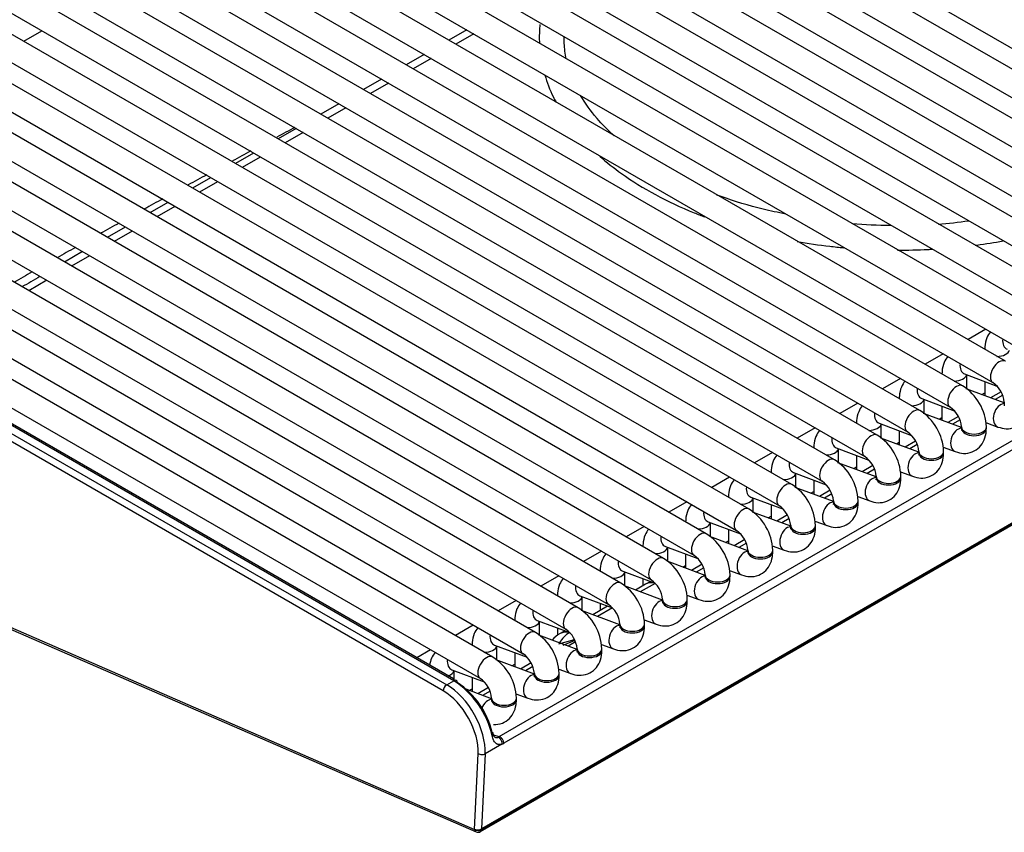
# Model space of a CAD drawing. Header units: millimetres. Extents: x -40 to 419, y 0 to 295.
# Tile 59 of 85: x 347 to 357, y 80 to 88. Entities that reach past the tile are written whole.
import ezdxf

# ---------------------------------------------------------------- set-up
doc = ezdxf.new("R2010")
doc.units = ezdxf.units.MM
doc.layers.add('BW4C_TWINTOWER_H', color=7, linetype='Continuous')
doc.layers.add('Standard', color=7, linetype='Continuous')

# ---------------------------------------------------------------- blocks, each defined once
blk = doc.blocks.new('SE')
at = {"layer": 'BW4C_TWINTOWER_H', "color": 7, "linetype": 'Continuous'}
for p, q in [((351.0879, 91.1732), (360.2095, 85.9068)), ((359.9032, 85.8742), (350.7815, 91.1406)), ((359.4719, 85.6252), (350.3502, 90.8916)), ((350.6565, 90.9241), (359.7782, 85.6577)), ((350.2252, 90.6751), (359.3469, 85.4087)), ((359.0405, 85.3762), (349.9189, 90.6426)), ((358.6092, 85.1271), (349.4875, 90.3935)), ((349.7939, 90.4261), (358.9155, 85.1597)), ((349.3625, 90.177), (358.4842, 84.9106)), ((358.1779, 84.8781), (349.0562, 90.1445)), ((357.7465, 84.6291), (348.6248, 89.8955)), ((348.9312, 89.928), (358.0529, 84.6616)), ((348.4998, 89.679), (357.6215, 84.4126)), ((357.3152, 84.38), (348.1935, 89.6464)), ((356.8839, 84.131), (347.7622, 89.3974)), ((348.0685, 89.4299), (357.1902, 84.1635)), ((347.6372, 89.1809), (356.7589, 83.9145)), ((356.4525, 83.882), (347.3308, 89.1484)), ((356.0212, 83.6329), (346.8995, 88.8993)), ((347.2058, 88.9319), (356.3275, 83.6655)), ((352.0163, 79.6283), (368.0676, 88.8955)), ((352.0264, 79.6464), (368.0777, 88.9136)), ((368.0788, 88.9231), (352.0274, 79.6558)), ((346.7745, 88.6828), (355.8962, 83.4164)), ((355.5898, 83.3839), (346.4682, 88.6503)), ((355.1585, 83.1349), (346.0368, 88.4013)), ((346.3432, 88.4338), (355.4648, 83.1674)), ((345.9118, 88.1848), (355.0335, 82.9184)), ((354.7272, 82.8858), (345.6055, 88.1523)), ((345.4805, 87.9357), (354.6022, 82.6693)), ((354.2958, 82.6368), (345.3046, 87.8279)), ((347.4052, 87.6113), (347.5865, 87.716)), ((351.879, 87.728), (351.6977, 87.6233)), ((351.9492, 87.6875), (351.7678, 87.5828)), ((345.2971, 87.5436), (354.1708, 82.4203)), ((351.4477, 87.479), (351.2663, 87.3743)), ((351.5178, 87.4385), (351.3365, 87.3338)), ((353.8645, 82.3878), (345.2916, 87.3373)), ((351.0163, 87.23), (350.835, 87.1253)), ((351.0865, 87.1894), (350.9052, 87.0847)), ((345.2841, 87.053), (353.7395, 82.1713)), ((350.585, 86.9809), (350.4036, 86.8762)), ((350.6552, 86.9404), (350.4738, 86.8357)), ((353.4332, 82.1388), (345.2787, 86.8467)), ((350.1536, 86.7319), (349.9723, 86.6272)), ((350.2238, 86.6914), (350.0425, 86.5867)), ((345.2712, 86.5624), (353.3082, 81.9222)), ((349.7223, 86.4829), (349.541, 86.3782)), ((349.7925, 86.4423), (349.6112, 86.3376)), ((353.0018, 81.8897), (345.2657, 86.3562)), ((349.291, 86.2338), (349.1096, 86.1291)), ((349.3612, 86.1933), (349.1798, 86.0886)), ((345.2599, 86.0708), (352.8768, 81.6732)), ((348.8596, 85.9848), (348.6783, 85.8801)), ((348.9298, 85.9443), (348.7485, 85.8396)), ((352.5705, 81.6407), (345.2519, 85.8661)), ((348.4283, 85.7358), (348.247, 85.6311)), ((348.4985, 85.6952), (348.3172, 85.5905)), ((352.1392, 81.3917), (344.8206, 85.617)), ((345.1269, 85.6496), (352.4455, 81.4242)), ((344.6956, 85.4005), (352.0142, 81.1752)), ((347.997, 85.4867), (347.8156, 85.382)), ((348.0672, 85.4462), (347.8858, 85.3415)), ((347.6358, 85.1972), (347.4545, 85.0925)), ((344.706, 85.1347), (351.6744, 81.1115)), ((351.7464, 81.153), (344.7779, 85.1762)), ((351.7443, 81.1711), (344.8014, 85.1796)), ((351.6391, 81.0502), (344.6707, 85.0734)), ((357.1194, 84.7025), (356.938, 84.5978)), ((357.1065, 84.5012), (357.1065, 84.5005)), ((356.688, 84.4535), (356.5067, 84.3488)), ((356.2567, 84.2044), (356.0754, 84.0997)), ((356.6751, 84.2522), (356.6751, 84.2515)), ((356.9025, 84.2518), (357.2304, 84.1292)), ((356.9251, 84.0999), (356.9251, 84.2433)), ((357.3045, 83.9582), (356.919, 84.1022)), ((357.1065, 84.1755), (357.1065, 84.0321)), ((356.2438, 84.0031), (356.2438, 84.0025)), ((356.4711, 84.0027), (356.799, 83.8802)), ((357.0779, 84.0428), (357.1065, 84.0594)), ((357.272, 84.0723), (357.1648, 84.0103)), ((357.2889, 84.0356), (357.2136, 83.9921)), ((355.8254, 83.9554), (355.644, 83.8507)), ((356.4938, 83.8509), (356.4938, 83.9942)), ((356.6751, 83.9265), (356.6751, 83.7831)), ((357.3045, 83.9656), (357.3045, 83.9493)), ((352.2058, 80.5879), (357.8885, 83.8688)), ((356.8731, 83.7091), (356.4877, 83.8532)), ((356.6465, 83.7938), (356.6751, 83.8103)), ((356.8407, 83.8232), (356.7335, 83.7613)), ((357.933, 83.8016), (352.2502, 80.5206)), ((355.394, 83.7064), (355.2127, 83.6017)), ((355.8125, 83.7541), (355.8125, 83.7534)), ((356.0398, 83.7537), (356.3677, 83.6311)), ((356.0625, 83.6019), (356.0625, 83.7452)), ((356.8575, 83.7865), (356.7823, 83.7431)), ((356.8731, 83.7166), (356.8731, 83.7002)), ((357.1184, 83.7608), (357.2396, 83.7155)), ((357.1231, 83.7002), (357.1231, 83.7166)), ((356.2438, 83.6774), (356.2438, 83.5341)), ((356.4418, 83.4601), (356.0564, 83.6041)), ((356.2152, 83.5448), (356.2438, 83.5613)), ((356.4094, 83.5742), (356.3021, 83.5123)), ((356.4262, 83.5375), (356.3509, 83.494)), ((356.6871, 83.5118), (356.8083, 83.4665)), ((354.9627, 83.4573), (354.7814, 83.3526)), ((355.3811, 83.5051), (355.3811, 83.5044)), ((355.6085, 83.5047), (355.9364, 83.3821)), ((355.6311, 83.3528), (355.6311, 83.4962)), ((355.8125, 83.4284), (355.8125, 83.2851)), ((356.4418, 83.4675), (356.4418, 83.4512)), ((356.6918, 83.4512), (356.6918, 83.4675)), ((356.0105, 83.2111), (355.625, 83.3551)), ((355.7839, 83.2957), (355.8125, 83.3123)), ((355.978, 83.3252), (355.8708, 83.2633)), ((354.5314, 83.2083), (354.35, 83.1036)), ((354.9498, 83.256), (354.9498, 83.2554)), ((355.1771, 83.2556), (355.505, 83.1331)), ((355.1998, 83.1038), (355.1998, 83.2471)), ((355.9949, 83.2885), (355.9196, 83.245)), ((356.0105, 83.2185), (356.0105, 83.2022)), ((356.2558, 83.2627), (356.377, 83.2174)), ((356.2605, 83.2022), (356.2605, 83.2185)), ((355.3811, 83.1794), (355.3811, 83.036)), ((355.5791, 82.962), (355.1937, 83.1061)), ((355.3525, 83.0467), (355.3811, 83.0632)), ((355.5467, 83.0761), (355.4395, 83.0142)), ((355.5635, 83.0394), (355.4883, 82.996)), ((355.8244, 83.0137), (355.9456, 82.9684)), ((354.1, 82.9593), (353.9187, 82.8546)), ((354.5185, 83.007), (354.5185, 83.0064)), ((354.7458, 83.0066), (355.0737, 82.884)), ((354.7685, 82.8548), (354.7685, 82.9981)), ((354.9498, 82.9303), (354.9498, 82.787)), ((355.5791, 82.9695), (355.5791, 82.9531)), ((355.8291, 82.9531), (355.8291, 82.9695)), ((355.1478, 82.713), (354.7624, 82.857)), ((354.9212, 82.7977), (354.9498, 82.8142)), ((355.1154, 82.8271), (355.0081, 82.7652)), ((353.6687, 82.7102), (353.4873, 82.6055)), ((354.0871, 82.758), (354.0871, 82.7573)), ((354.3144, 82.7576), (354.6424, 82.635)), ((354.3371, 82.6057), (354.3371, 82.7491)), ((355.1322, 82.7904), (355.0569, 82.7469)), ((355.1478, 82.7204), (355.1478, 82.7041)), ((355.3931, 82.7647), (355.5143, 82.7194)), ((355.3978, 82.7041), (355.3978, 82.7204)), ((354.5185, 82.6813), (354.5185, 82.538)), ((354.7165, 82.464), (354.331, 82.608)), ((354.4899, 82.5487), (354.5185, 82.5652)), ((354.684, 82.5781), (354.5768, 82.5162)), ((354.7009, 82.5414), (354.6256, 82.4979)), ((354.9618, 82.5156), (355.0829, 82.4703)), ((353.2373, 82.4612), (353.056, 82.3565)), ((353.6558, 82.5089), (353.6558, 82.5083)), ((353.8831, 82.5085), (354.211, 82.386)), ((353.9058, 82.3567), (353.9058, 82.5001)), ((354.0871, 82.4323), (354.0871, 82.2889)), ((354.7165, 82.4714), (354.7165, 82.4551)), ((354.9665, 82.4551), (354.9665, 82.4714)), ((354.2851, 82.2149), (353.8997, 82.359)), ((354.0585, 82.2996), (354.0871, 82.3161)), ((354.2527, 82.329), (354.1455, 82.2671)), ((353.2245, 82.2599), (353.2245, 82.2593)), ((353.4518, 82.2595), (353.7797, 82.1369)), ((353.4745, 82.1077), (353.4745, 82.251)), ((354.2695, 82.2923), (354.1943, 82.2489)), ((354.2851, 82.2224), (354.2851, 82.206)), ((354.5304, 82.2666), (354.6516, 82.2213)), ((354.5351, 82.206), (354.5351, 82.2224)), ((352.806, 82.2122), (352.6247, 82.1075)), ((353.6832, 82.128), (353.5798, 82.0683)), ((353.7782, 82.1364), (353.6286, 82.0501)), ((353.6558, 82.1832), (353.6558, 82.1122)), ((346.4668, 82.0421), (351.9559, 79.6512)), ((346.4822, 82.0167), (351.9713, 79.6257)), ((353.8538, 81.9659), (353.4684, 82.1099)), ((354.0991, 82.0176), (354.2203, 81.9723)), ((352.3747, 81.9631), (352.1933, 81.8584)), ((352.7931, 82.0109), (352.7931, 82.0102)), ((353.0204, 82.0105), (353.3483, 81.8879)), ((353.0431, 81.8586), (353.0431, 82.002)), ((353.2245, 81.9342), (353.2245, 81.8631)), ((353.8538, 81.9733), (353.8538, 81.957)), ((354.1038, 81.957), (354.1038, 81.9733)), ((353.4225, 81.7169), (353.037, 81.8609)), ((353.2992, 81.9063), (353.1485, 81.8193)), ((353.348, 81.888), (353.1973, 81.801)), ((352.3618, 81.7618), (352.3618, 81.7612)), ((352.5891, 81.7614), (352.917, 81.6389)), ((352.6118, 81.6096), (352.6118, 81.753)), ((353.4225, 81.7243), (353.4225, 81.708)), ((353.6678, 81.7685), (353.7889, 81.7232)), ((353.6725, 81.708), (353.6725, 81.7243)), ((351.9433, 81.7141), (351.762, 81.6094)), ((352.7931, 81.6852), (352.7931, 81.6122)), ((352.8679, 81.6572), (352.8192, 81.6291)), ((352.9167, 81.639), (352.9142, 81.6376)), ((352.9911, 81.4678), (352.6057, 81.6119)), ((352.8061, 81.5251), (352.9646, 81.5691)), ((352.9694, 81.5586), (352.8474, 81.5095)), ((352.9755, 81.5452), (352.9003, 81.5018)), ((353.2364, 81.5195), (353.3576, 81.4742)), ((351.512, 81.4651), (351.3736, 81.3851)), ((351.9305, 81.5128), (351.9305, 81.5122)), ((352.1578, 81.5124), (352.4857, 81.3899)), ((352.1805, 81.3606), (352.1805, 81.5039)), ((352.3618, 81.4362), (352.3618, 81.2928)), ((352.9911, 81.4753), (352.9911, 81.459)), ((353.2411, 81.459), (353.2411, 81.4753)), ((352.5598, 81.2188), (352.1744, 81.3629)), ((352.3332, 81.3035), (352.3618, 81.32)), ((352.5274, 81.3329), (352.4201, 81.271)), ((351.7264, 81.2634), (352.0543, 81.1408)), ((351.7491, 81.154), (351.7491, 81.2549)), ((352.5442, 81.2962), (352.4689, 81.2528)), ((352.5598, 81.2263), (352.5598, 81.2099)), ((352.8051, 81.2705), (352.9263, 81.2252)), ((352.8098, 81.2099), (352.8098, 81.2263)), ((351.6744, 81.1115), (351.7464, 81.153)), ((351.9305, 81.1871), (351.9305, 81.0438)), ((352.1284, 80.9698), (351.8705, 81.0662)), ((351.9018, 81.0545), (351.9305, 81.071)), ((352.096, 81.0839), (351.9888, 81.022)), ((352.1129, 81.0472), (352.0376, 81.0037)), ((352.3737, 81.0214), (352.4949, 80.9761)), ((352.1284, 80.9772), (352.1284, 80.9609)), ((352.3784, 80.9609), (352.3784, 80.9772)), ((352.1438, 80.605), (352.2058, 80.5879)), ((352.1926, 80.5815), (352.2058, 80.5879)), ((352.2301, 80.5113), (352.0628, 80.4147)), ((351.9565, 79.6509), (351.9921, 80.4168)), ((352.0628, 80.4147), (352.0274, 79.6558)), ((351.9559, 79.6512), (351.9565, 79.6509)), ((352.0274, 79.6558), (352.0264, 79.6464))]:
    blk.add_line(p, q, dxfattribs=at)
for centre, radius, start, end in [((397.3394, -2.1884), 100.6779, 117.955668, 118.074451), ((397.3394, -2.1884), 100.6779, 118.242249, 118.363762), ((397.3394, -2.1884), 100.6779, 118.531032, 118.652173), ((397.3394, -2.1884), 100.6779, 118.818909, 118.939739), ((356.308, 90.1871), 4.4343, 274.23367, 278.24902), ((397.3394, -2.1884), 100.6779, 119.106608, 119.227417), ((356.2025, 91.1088), 5.3558, 265.33778, 269.50892), ((397.3394, -2.1884), 100.6779, 119.393641, 119.513956), ((397.3394, -2.1884), 100.6779, 119.679455, 119.799206), ((461.3818, -112.9954), 228.5801, 119.862163, 119.914798), ((356.6127, 83.6982), 0.5107, 2.0623, 57.9377), ((357.0389, 83.9442), 0.2664, 4.59966, 55.40034), ((356.6076, 83.6952), 0.2664, 4.59966, 55.40034), ((356.1814, 83.4492), 0.5107, 2.0623, 57.9377), ((355.7501, 83.2001), 0.5107, 2.0623, 57.9377), ((356.1762, 83.4462), 0.2664, 4.59966, 55.40034), ((355.7449, 83.1971), 0.2664, 4.59966, 55.40034), ((355.3187, 82.9511), 0.5107, 2.0623, 57.9377), ((354.8874, 82.7021), 0.5107, 2.0623, 57.9377), ((355.3136, 82.9481), 0.2664, 4.59966, 55.40034), ((354.8822, 82.6991), 0.2664, 4.59966, 55.40034), ((354.4561, 82.453), 0.5107, 2.0623, 57.9377), ((354.0247, 82.204), 0.5107, 2.0623, 57.9377), ((354.4509, 82.45), 0.2664, 4.59966, 55.40034), ((354.0196, 82.201), 0.2664, 4.59966, 55.40034), ((353.5934, 81.955), 0.5107, 2.0623, 57.9377), ((353.1621, 81.7059), 0.5107, 2.0623, 57.9377), ((353.8332, 81.8681), 0.3, 108.52911, 120), ((353.5882, 81.952), 0.2664, 4.59966, 55.40034), ((353.1569, 81.703), 0.2664, 4.59966, 55.40034), ((352.7307, 81.4569), 0.5107, 2.0623, 57.9377), ((352.2994, 81.2079), 0.5107, 2.0623, 57.9377), ((352.9692, 81.3693), 0.3, 120, 140.03996), ((352.7256, 81.4539), 0.2664, 4.59966, 55.40034), ((352.2942, 81.2049), 0.2664, 4.59966, 55.40034), ((351.8681, 80.9588), 0.5107, 2.0623, 57.9377), ((351.2502, 80.3943), 0.9065, 12.89487, 56.81374), ((351.3343, 80.4453), 0.8212, 12.90221, 56.99007), ((351.8629, 80.9559), 0.2664, 4.59966, 55.40034), ((352.1774, 80.5208), 0.0728, 359.88107, 67.06405), ((351.9913, 79.6716), 0.05, 246.46346, 300)]:
    blk.add_arc(centre, radius, start, end, dxfattribs=at)
for centre, major_axis, ratio, start_param, end_param in [((357.3776, 84.6179), (-0.0438, -0.1171), 0.668835, 5.067552, 6.283185), ((357.2315, 84.5012), (0.125, 0), 0.57735, 4.703357, 6.164386), ((356.9462, 84.3688), (-0.0438, -0.1171), 0.668835, 5.067552, 6.283185), ((357.2527, 84.2718), (0.0625, 0.1083), 0.57735, 0.00014, 3.133411), ((356.8001, 84.2522), (0.125, 0), 0.57735, 4.703357, 6.164386), ((356.5149, 84.1198), (-0.0438, -0.1171), 0.668835, 5.067552, 6.283185), ((356.8214, 84.0228), (0.0625, 0.1083), 0.57735, 0.00014, 3.133411), ((356.3688, 84.0031), (0.125, 0), 0.57735, 4.703357, 6.164386), ((357.2834, 83.8326), (-0.0438, -0.1171), 0.668835, 3.413976, 6.283185), ((356.0836, 83.8708), (-0.0438, -0.1171), 0.668835, 5.067552, 6.283185), ((356.39, 83.7737), (0.0625, 0.1083), 0.57735, 0.00014, 3.133411), ((355.9375, 83.7541), (0.125, 0), 0.57735, 4.703357, 6.164386), ((356.9981, 83.7166), (0.125, 0), 0.57735, 3.151471, 6.282891), ((355.6522, 83.6217), (-0.0438, -0.1171), 0.668835, 5.067552, 6.283185), ((355.9587, 83.5247), (0.0625, 0.1083), 0.57735, 0.00014, 3.133411), ((356.8521, 83.5836), (-0.0438, -0.1171), 0.668835, 3.413976, 6.283185), ((356.9981, 83.7002), (0.125, 0), 0.57735, 3.141593, 6.283185), ((355.5061, 83.5051), (0.125, 0), 0.57735, 4.703357, 6.164386), ((356.4207, 83.3345), (-0.0438, -0.1171), 0.668835, 3.414398, 6.283185), ((356.5668, 83.4675), (0.125, 0), 0.57735, 3.151471, 6.282891), ((356.5668, 83.4512), (0.125, 0), 0.57735, 3.141593, 6.283185), ((355.2209, 83.3727), (-0.0438, -0.1171), 0.668835, 5.067552, 6.283185), ((355.5273, 83.2757), (0.0625, 0.1083), 0.57735, 0.00014, 3.133411), ((355.0748, 83.256), (0.125, 0), 0.57735, 4.703357, 6.164386), ((356.1355, 83.2185), (0.125, 0), 0.57735, 3.151471, 6.282891), ((354.7895, 83.1237), (-0.0438, -0.1171), 0.668835, 5.067552, 6.283185), ((355.096, 83.0266), (0.0625, 0.1083), 0.57735, 0.00014, 3.133411), ((355.9894, 83.0855), (-0.0438, -0.1171), 0.668835, 3.413976, 6.283185), ((356.1355, 83.2022), (0.125, 0), 0.57735, 3.141593, 6.283185), ((354.6435, 83.007), (0.125, 0), 0.57735, 4.703357, 6.164386), ((355.558, 82.8365), (-0.0438, -0.1171), 0.668835, 3.414398, 6.283185), ((355.7041, 82.9695), (0.125, 0), 0.57735, 3.151471, 6.282891), ((355.7041, 82.9531), (0.125, 0), 0.57735, 3.141593, 6.283185), ((354.3582, 82.8747), (-0.0438, -0.1171), 0.668835, 5.067552, 6.283185), ((354.6647, 82.7776), (0.0625, 0.1083), 0.57735, 0.00014, 3.133411), ((354.2121, 82.758), (0.125, 0), 0.57735, 4.703357, 6.164386), ((355.2728, 82.7204), (0.125, 0), 0.57735, 3.151471, 6.282891), ((353.9269, 82.6256), (-0.0438, -0.1171), 0.668835, 5.067552, 6.283185), ((354.2333, 82.5286), (0.0625, 0.1083), 0.57735, 0.00014, 3.133411), ((355.1267, 82.5874), (-0.0438, -0.1171), 0.668835, 3.413976, 6.283185), ((355.2728, 82.7041), (0.125, 0), 0.57735, 3.141593, 6.283185), ((353.7808, 82.5089), (0.125, 0), 0.57735, 4.703357, 6.164386), ((354.6954, 82.3384), (-0.0438, -0.1171), 0.668835, 3.413976, 6.283185), ((354.8415, 82.4714), (0.125, 0), 0.57735, 3.151471, 6.282891), ((354.8415, 82.4551), (0.125, 0), 0.57735, 3.141593, 6.283185), ((353.4955, 82.3766), (-0.0438, -0.1171), 0.668835, 5.067552, 6.283185), ((353.802, 82.2795), (0.0625, 0.1083), 0.57735, 0.00014, 3.133411), ((353.3495, 82.2599), (0.125, 0), 0.57735, 4.703357, 6.164386), ((354.4101, 82.2224), (0.125, 0), 0.57735, 3.151471, 6.282891), ((353.0642, 82.1276), (-0.0438, -0.1171), 0.668835, 5.067552, 6.283185), ((353.3707, 82.0305), (0.0625, 0.1083), 0.57735, 0.00014, 3.133411), ((353.8332, 81.8681), (0.15, -0.2598), 0.57735, 2.617994, 3.141593), ((354.264, 82.0894), (-0.0438, -0.1171), 0.668835, 3.413976, 6.283185), ((354.4101, 82.206), (0.125, 0), 0.57735, 3.141593, 6.283185), ((352.9181, 82.0109), (0.125, 0), 0.57735, 4.703357, 6.164386), ((353.8327, 81.8403), (-0.0438, -0.1171), 0.668835, 3.413976, 6.283185), ((353.9788, 81.9733), (0.125, 0), 0.57735, 3.151471, 6.282891), ((353.9788, 81.957), (0.125, 0), 0.57735, 3.141593, 6.283185), ((352.6329, 81.8785), (-0.0438, -0.1171), 0.668835, 5.067552, 6.283185), ((352.9393, 81.7815), (0.0625, 0.1083), 0.57735, 0.00014, 3.133411), ((352.4868, 81.7618), (0.125, 0), 0.57735, 4.703357, 6.164386), ((353.5475, 81.7243), (0.125, 0), 0.57735, 3.151471, 6.282891), ((352.508, 81.5324), (0.0625, 0.1083), 0.57735, 0.00014, 3.133411), ((352.9692, 81.3693), (0.0776, 0.2898), 0.707107, 0.61548, 1.162325), ((352.9692, 81.3693), (0.15, -0.2598), 0.57735, 2.617994, 3.141593), ((353.4014, 81.5913), (-0.0438, -0.1171), 0.668835, 3.413976, 6.283185), ((353.5475, 81.708), (0.125, 0), 0.57735, 3.141593, 6.283185), ((352.2015, 81.6295), (-0.0438, -0.1171), 0.668835, 5.067552, 6.283185), ((352.0555, 81.5128), (0.125, 0), 0.57735, 4.703357, 6.164386), ((352.97, 81.3423), (-0.0438, -0.1171), 0.668835, 3.413976, 6.283185), ((353.1161, 81.4753), (0.125, 0), 0.57735, 3.151471, 6.282891), ((353.1161, 81.459), (0.125, 0), 0.57735, 3.141593, 6.283185), ((351.7702, 81.3805), (-0.0438, -0.1171), 0.668835, 5.067552, 6.283185), ((352.0767, 81.2834), (0.0625, 0.1083), 0.57735, 0.00014, 3.133411), ((351.6241, 81.2638), (0.125, 0), 0.57735, 5.267489, 6.164386), ((352.6848, 81.2263), (0.125, 0), 0.57735, 3.151471, 6.282891), ((352.5387, 81.0932), (-0.0438, -0.1171), 0.668835, 3.413976, 6.283185), ((352.6848, 81.2099), (0.125, 0), 0.57735, 3.141593, 6.283185), ((351.6744, 81.0706), (-0.025, -0.0433), 0.57735, 3.926991, 5.497787), ((351.6391, 80.642), (0.25, -0.433), 0.57735, 0.733038, 2.356194), ((351.6744, 80.6624), (-0.275, 0.4763), 0.57735, 3.874631, 5.497787), ((352.1074, 80.8442), (-0.0438, -0.1171), 0.668835, 3.413976, 4.710262), ((352.2534, 80.9609), (0.125, 0), 0.57735, 3.141593, 6.283185), ((352.2534, 80.9772), (0.125, 0), 0.57735, 3.151471, 6.282891), ((352.0995, 80.6069), (-0.0489, -0.0106), 0.444894, 2.25, 3.812597), ((352.2558, 80.6457), (-0.0775, -0.1326), 0.548038, 0.573101, 0.76518), ((352.0275, 80.4372), (-0.0499, 0.0023), 0.606775, 0.812985, 2.383782), ((351.9913, 79.6716), (-0.0497, 0.0056), 0.643408, 0.85442, 2.425216), ((351.9913, 79.6716), (0.02, 0.0458), 0.643408, 2.287173, 3.141593), ((351.9918, 79.6714), (0.0501, 0.0045), 0.503419, 3.885714, 5.456511), ((351.9913, 79.6716), (-0.025, 0.0433), 0.57735, 3.141593, 3.804818)]:
    blk.add_ellipse(centre, major_axis=major_axis, ratio=ratio, start_param=start_param, end_param=end_param, dxfattribs=at)
for points, knots in [([(352.6164, 87.782), (352.6114, 87.7336), (352.6084, 87.6701), (352.61, 87.6066), (352.6107, 87.5916)], [0.30923099, 0.30923099, 0.30923099, 0.30923099, 0.32803182, 0.33384993, 0.33384993, 0.33384993, 0.33384993]), ([(352.8817, 87.433), (352.8708, 87.4855), (352.8611, 87.5599), (352.8593, 87.6344), (352.8595, 87.6563)], [0.2228274, 0.2228274, 0.2228274, 0.2228274, 0.23950751, 0.24644508, 0.24644508, 0.24644508, 0.24644508]), ([(352.6654, 87.2696), (352.6873, 87.1961), (352.7231, 87.1039), (352.7688, 87.0139), (352.779, 86.9949)], [0.37579228, 0.37579228, 0.37579228, 0.37579228, 0.40489203, 0.41275621, 0.41275621, 0.41275621, 0.41275621]), ([(353.3655, 86.6558), (353.302, 86.7135), (353.1722, 86.8465), (353.0723, 86.986), (353.0264, 87.0644)], [0.13724246, 0.13724246, 0.13724246, 0.13724246, 0.15782322, 0.18338862, 0.18338862, 0.18338862, 0.18338862]), ([(353.221, 86.4496), (353.2889, 86.3896), (353.4617, 86.2525), (353.7758, 86.0575), (354.0708, 85.9191), (354.2458, 85.8507), (354.2825, 85.8369)], [0.4932049, 0.4932049, 0.4932049, 0.4932049, 0.5221899, 0.5618913, 0.6016611, 0.6120682, 0.6120682, 0.6120682, 0.6120682]), ([(355.097, 85.8671), (355.0179, 85.8824), (354.8021, 85.9277), (354.5672, 85.9995), (354.4172, 86.0537), (354.403, 86.0589)], [0.00868028, 0.00868028, 0.00868028, 0.00868028, 0.02280963, 0.04989242, 0.05272941, 0.05272941, 0.05272941, 0.05272941]), ([(357.0106, 85.5515), (357.0158, 85.5522), (357.1109, 85.5646), (357.2052, 85.5792), (357.2932, 85.5949)], [0.8385246, 0.8385246, 0.8385246, 0.8385246, 0.83979035, 0.86178413, 0.86178413, 0.86178413, 0.86178413]), ([(355.213, 85.5884), (355.3216, 85.5697), (355.4779, 85.5474), (355.6363, 85.5312), (355.6832, 85.527)], [0.69375536, 0.69375536, 0.69375536, 0.69375536, 0.72081354, 0.73215641, 0.73215641, 0.73215641, 0.73215641]), ([(356.2259, 85.5023), (356.3288, 85.5021), (356.4463, 85.5049), (356.5632, 85.511), (356.5777, 85.5118)], [0.77554409, 0.77554409, 0.77554409, 0.77554409, 0.8001297, 0.80360676, 0.80360676, 0.80360676, 0.80360676]), ([(357.1647, 84.6768), (357.1497, 84.659), (357.1216, 84.6124), (357.1076, 84.5484), (357.1066, 84.5106), (357.1065, 84.5012)], [0.6002929, 0.6002929, 0.6002929, 0.6002929, 0.7503137, 0.9471546, 1, 1, 1, 1]), ([(356.7333, 84.4278), (356.7184, 84.41), (356.6903, 84.3633), (356.6763, 84.2994), (356.6753, 84.2615), (356.6751, 84.2522)], [0.6002929, 0.6002929, 0.6002929, 0.6002929, 0.7503137, 0.9471546, 1, 1, 1, 1]), ([(356.302, 84.1787), (356.287, 84.161), (356.259, 84.1143), (356.245, 84.0504), (356.244, 84.0125), (356.2438, 84.0031)], [0.6002929, 0.6002929, 0.6002929, 0.6002929, 0.7503137, 0.9471546, 1, 1, 1, 1]), ([(355.8707, 83.9297), (355.8557, 83.9119), (355.8276, 83.8653), (355.8136, 83.8014), (355.8126, 83.7635), (355.8125, 83.7541)], [0.6002929, 0.6002929, 0.6002929, 0.6002929, 0.7503137, 0.9471546, 1, 1, 1, 1]), ([(357.2396, 83.7155), (357.2699, 83.7064), (357.3234, 83.6922), (357.4141, 83.7068), (357.4892, 83.7571), (357.538, 83.8323), (357.5533, 83.902), (357.5543, 83.9399), (357.5545, 83.9493)], [0, 0, 0, 0, 0.183017, 0.377168, 0.564041, 0.750314, 0.947155, 1, 1, 1, 1]), ([(357.3045, 83.9493), (357.3038, 83.9424), (357.3032, 83.9325), (357.3022, 83.9303), (357.3022, 83.9304)], [0, 0, 0, 0, 0.1471725, 0.2525025, 0.2525025, 0.2525025, 0.2525025]), ([(355.4393, 83.6807), (355.4244, 83.6629), (355.3963, 83.6162), (355.3823, 83.5523), (355.3813, 83.5144), (355.3811, 83.5051)], [0.6002929, 0.6002929, 0.6002929, 0.6002929, 0.7503137, 0.9471546, 1, 1, 1, 1]), ([(356.8083, 83.4665), (356.8386, 83.4574), (356.892, 83.4432), (356.9827, 83.4577), (357.0579, 83.5081), (357.1067, 83.5833), (357.122, 83.653), (357.123, 83.6909), (357.1231, 83.7002)], [0, 0, 0, 0, 0.183017, 0.377168, 0.564041, 0.750314, 0.947155, 1, 1, 1, 1]), ([(356.8731, 83.7002), (356.8725, 83.6933), (356.8719, 83.6835), (356.8709, 83.6813), (356.8709, 83.6814)], [0, 0, 0, 0, 0.1471725, 0.2525025, 0.2525025, 0.2525025, 0.2525025]), ([(355.008, 83.4316), (354.993, 83.4139), (354.965, 83.3672), (354.951, 83.3033), (354.95, 83.2654), (354.9498, 83.256)], [0.6002929, 0.6002929, 0.6002929, 0.6002929, 0.7503137, 0.9471546, 1, 1, 1, 1]), ([(356.377, 83.2174), (356.4072, 83.2084), (356.4607, 83.1941), (356.5514, 83.2087), (356.6265, 83.259), (356.6754, 83.3342), (356.6906, 83.4039), (356.6916, 83.4418), (356.6918, 83.4512)], [0, 0, 0, 0, 0.183017, 0.377168, 0.564041, 0.750314, 0.947155, 1, 1, 1, 1]), ([(356.4418, 83.4512), (356.4412, 83.4443), (356.4406, 83.4344), (356.4396, 83.4323), (356.4395, 83.4323)], [0, 0, 0, 0, 0.1471725, 0.2525025, 0.2525025, 0.2525025, 0.2525025]), ([(354.5767, 83.1826), (354.5617, 83.1648), (354.5336, 83.1182), (354.5196, 83.0543), (354.5186, 83.0164), (354.5185, 83.007)], [0.6002929, 0.6002929, 0.6002929, 0.6002929, 0.7503137, 0.9471546, 1, 1, 1, 1]), ([(355.9456, 82.9684), (355.9759, 82.9594), (356.0294, 82.9451), (356.1201, 82.9597), (356.1952, 83.01), (356.244, 83.0852), (356.2593, 83.1549), (356.2603, 83.1928), (356.2605, 83.2022)], [0, 0, 0, 0, 0.183017, 0.377168, 0.564041, 0.750314, 0.947155, 1, 1, 1, 1]), ([(356.0105, 83.2022), (356.0098, 83.1953), (356.0092, 83.1854), (356.0082, 83.1833), (356.0082, 83.1833)], [0, 0, 0, 0, 0.1471725, 0.2525025, 0.2525025, 0.2525025, 0.2525025]), ([(354.1453, 82.9336), (354.1304, 82.9158), (354.1023, 82.8691), (354.0883, 82.8052), (354.0873, 82.7674), (354.0871, 82.758)], [0.6002929, 0.6002929, 0.6002929, 0.6002929, 0.7503137, 0.9471546, 1, 1, 1, 1]), ([(355.5143, 82.7194), (355.5446, 82.7103), (355.598, 82.6961), (355.6887, 82.7106), (355.7639, 82.761), (355.8127, 82.8362), (355.828, 82.9059), (355.829, 82.9438), (355.8291, 82.9531)], [0, 0, 0, 0, 0.183017, 0.377168, 0.564041, 0.750314, 0.947155, 1, 1, 1, 1]), ([(355.5791, 82.9531), (355.5785, 82.9462), (355.5779, 82.9364), (355.5769, 82.9342), (355.5769, 82.9343)], [0, 0, 0, 0, 0.1471725, 0.2525025, 0.2525025, 0.2525025, 0.2525025]), ([(353.714, 82.6846), (353.699, 82.6668), (353.671, 82.6201), (353.657, 82.5562), (353.656, 82.5183), (353.6558, 82.5089)], [0.6002929, 0.6002929, 0.6002929, 0.6002929, 0.7503137, 0.9471546, 1, 1, 1, 1]), ([(355.0829, 82.4703), (355.1132, 82.4613), (355.1667, 82.447), (355.2574, 82.4616), (355.3325, 82.512), (355.3814, 82.5872), (355.3966, 82.6569), (355.3976, 82.6947), (355.3978, 82.7041)], [0, 0, 0, 0, 0.183017, 0.377168, 0.564041, 0.750314, 0.947155, 1, 1, 1, 1]), ([(355.1478, 82.7041), (355.1472, 82.6972), (355.1466, 82.6873), (355.1456, 82.6852), (355.1455, 82.6852)], [0, 0, 0, 0, 0.1471725, 0.2525025, 0.2525025, 0.2525025, 0.2525025]), ([(353.2827, 82.4355), (353.2677, 82.4177), (353.2396, 82.3711), (353.2256, 82.3072), (353.2246, 82.2693), (353.2245, 82.2599)], [0.6002929, 0.6002929, 0.6002929, 0.6002929, 0.7503137, 0.9471546, 1, 1, 1, 1]), ([(354.6516, 82.2213), (354.6819, 82.2123), (354.7354, 82.198), (354.826, 82.2126), (354.9012, 82.2629), (354.95, 82.3381), (354.9653, 82.4078), (354.9663, 82.4457), (354.9665, 82.4551)], [0, 0, 0, 0, 0.183017, 0.377168, 0.564041, 0.750314, 0.947155, 1, 1, 1, 1]), ([(354.7165, 82.4551), (354.7158, 82.4482), (354.7152, 82.4383), (354.7142, 82.4362), (354.7142, 82.4362)], [0, 0, 0, 0, 0.1471725, 0.2525025, 0.2525025, 0.2525025, 0.2525025]), ([(352.8513, 82.1865), (352.8363, 82.1687), (352.8083, 82.122), (352.7943, 82.0581), (352.7933, 82.0203), (352.7931, 82.0109)], [0.6002929, 0.6002929, 0.6002929, 0.6002929, 0.7503137, 0.9471546, 1, 1, 1, 1]), ([(354.2203, 81.9723), (354.2505, 81.9632), (354.304, 81.949), (354.3947, 81.9635), (354.4699, 82.0139), (354.5187, 82.0891), (354.534, 82.1588), (354.535, 82.1967), (354.5351, 82.206)], [0, 0, 0, 0, 0.183017, 0.377168, 0.564041, 0.750314, 0.947155, 1, 1, 1, 1]), ([(354.2851, 82.206), (354.2845, 82.1991), (354.2839, 82.1893), (354.2829, 82.1871), (354.2829, 82.1872)], [0, 0, 0, 0, 0.1471725, 0.2525025, 0.2525025, 0.2525025, 0.2525025]), ([(352.42, 81.9375), (352.405, 81.9197), (352.377, 81.873), (352.3629, 81.8091), (352.3619, 81.7712), (352.3618, 81.7618)], [0.6002929, 0.6002929, 0.6002929, 0.6002929, 0.7503137, 0.9471546, 1, 1, 1, 1]), ([(353.7889, 81.7232), (353.8192, 81.7142), (353.8727, 81.6999), (353.9634, 81.7145), (354.0385, 81.7649), (354.0873, 81.8401), (354.1026, 81.9098), (354.1036, 81.9476), (354.1038, 81.957)], [0, 0, 0, 0, 0.183017, 0.377168, 0.564041, 0.750314, 0.947155, 1, 1, 1, 1]), ([(353.8538, 81.957), (353.8532, 81.9501), (353.8525, 81.9402), (353.8516, 81.9381), (353.8515, 81.9382)], [0, 0, 0, 0, 0.1471725, 0.2525025, 0.2525025, 0.2525025, 0.2525025]), ([(351.9887, 81.6884), (351.9737, 81.6707), (351.9456, 81.624), (351.9316, 81.5601), (351.9306, 81.5222), (351.9305, 81.5128)], [0.6002929, 0.6002929, 0.6002929, 0.6002929, 0.7503137, 0.9471546, 1, 1, 1, 1]), ([(353.3576, 81.4742), (353.3879, 81.4652), (353.4414, 81.4509), (353.532, 81.4655), (353.6072, 81.5158), (353.656, 81.591), (353.6713, 81.6607), (353.6723, 81.6986), (353.6725, 81.708)], [0, 0, 0, 0, 0.183017, 0.377168, 0.564041, 0.750314, 0.947155, 1, 1, 1, 1]), ([(353.4225, 81.708), (353.4218, 81.7011), (353.4212, 81.6912), (353.4202, 81.6891), (353.4202, 81.6891)], [0, 0, 0, 0, 0.1471725, 0.2525025, 0.2525025, 0.2525025, 0.2525025]), ([(351.5573, 81.4394), (351.5423, 81.4216), (351.5179, 81.381), (351.5055, 81.3337), (351.5022, 81.3101)], [0.6002929, 0.6002929, 0.6002929, 0.6002929, 0.7503137, 0.9023103, 0.9023103, 0.9023103, 0.9023103]), ([(352.9263, 81.2252), (352.9565, 81.2161), (353.01, 81.2019), (353.1007, 81.2164), (353.1758, 81.2668), (353.2247, 81.342), (353.24, 81.4117), (353.241, 81.4496), (353.2411, 81.459)], [0, 0, 0, 0, 0.183017, 0.377168, 0.564041, 0.750314, 0.947155, 1, 1, 1, 1]), ([(352.9911, 81.459), (352.9905, 81.452), (352.9899, 81.4422), (352.9889, 81.44), (352.9889, 81.4401)], [0, 0, 0, 0, 0.1471725, 0.2525025, 0.2525025, 0.2525025, 0.2525025]), ([(351.7817, 81.134), (351.7813, 81.1432), (351.7778, 81.1519), (351.7642, 81.1594), (351.7546, 81.1578), (351.7464, 81.153)], [0, 0, 0, 0, 0.496658, 0.496658, 1, 1, 1, 1]), ([(352.4949, 80.9761), (352.5252, 80.9671), (352.5787, 80.9528), (352.6694, 80.9674), (352.7445, 81.0178), (352.7933, 81.093), (352.8086, 81.1627), (352.8096, 81.2005), (352.8098, 81.2099)], [0, 0, 0, 0, 0.183017, 0.377168, 0.564041, 0.750314, 0.947155, 1, 1, 1, 1]), ([(352.5598, 81.2099), (352.5592, 81.203), (352.5585, 81.1931), (352.5576, 81.191), (352.5575, 81.1911)], [0, 0, 0, 0, 0.1471725, 0.2525025, 0.2525025, 0.2525025, 0.2525025]), ([(352.1284, 80.9609), (352.1278, 80.954), (352.1272, 80.9441), (352.1262, 80.942), (352.1262, 80.942)], [0, 0, 0, 0, 0.1471725, 0.2525025, 0.2525025, 0.2525025, 0.2525025]), ([(352.1457, 80.71), (352.1463, 80.7099), (352.1762, 80.7084), (352.238, 80.7184), (352.3132, 80.7687), (352.362, 80.8439), (352.3773, 80.9136), (352.3783, 80.9515), (352.3784, 80.9609)], [0.1791612, 0.1791612, 0.1791612, 0.1791612, 0.183017, 0.3771678, 0.5640409, 0.7503137, 0.9471546, 1, 1, 1, 1]), ([(352.1348, 80.6287), (352.1353, 80.6262), (352.1365, 80.6208), (352.1387, 80.6131), (352.1416, 80.6053), (352.1453, 80.5978), (352.1499, 80.5908), (352.1568, 80.5837), (352.1658, 80.5788), (352.1764, 80.5776), (352.1851, 80.5789), (352.1904, 80.5808), (352.1926, 80.5815)], [0, 0, 0, 0, 0.064611, 0.1366, 0.216093, 0.303183, 0.39794, 0.500418, 0.674315, 0.815536, 0.924072, 1, 1, 1, 1]), ([(352.2301, 80.5113), (352.2274, 80.5105), (352.2222, 80.5089), (352.2146, 80.5076), (352.2072, 80.5071), (352.2002, 80.5076), (352.1934, 80.5089), (352.1868, 80.5112), (352.1805, 80.5144), (352.1743, 80.5186), (352.1662, 80.5255), (352.1568, 80.5364), (352.1473, 80.5532), (352.1394, 80.5732), (352.1357, 80.5887), (352.1338, 80.5966)], [0, 0, 0, 0, 0.054523, 0.108438, 0.16212, 0.215945, 0.270291, 0.325521, 0.381984, 0.440006, 0.499886, 0.624584, 0.747486, 0.871639, 1, 1, 1, 1]), ([(352.1926, 80.5815), (352.2024, 80.5791), (352.2148, 80.57), (352.2306, 80.5406), (352.2325, 80.5229), (352.2301, 80.5113)], [0, 0, 0, 0, 0.497009, 0.497009, 1, 1, 1, 1])]:
    blk.add_open_spline(points, degree=3, knots=knots, dxfattribs=at)

msp = doc.modelspace()

# ---------------------------------------------------------------- block references
at = {"layer": 'Standard'}
msp.add_blockref('SE', (0, 0), dxfattribs=at)

doc.saveas('drawing.dxf')
